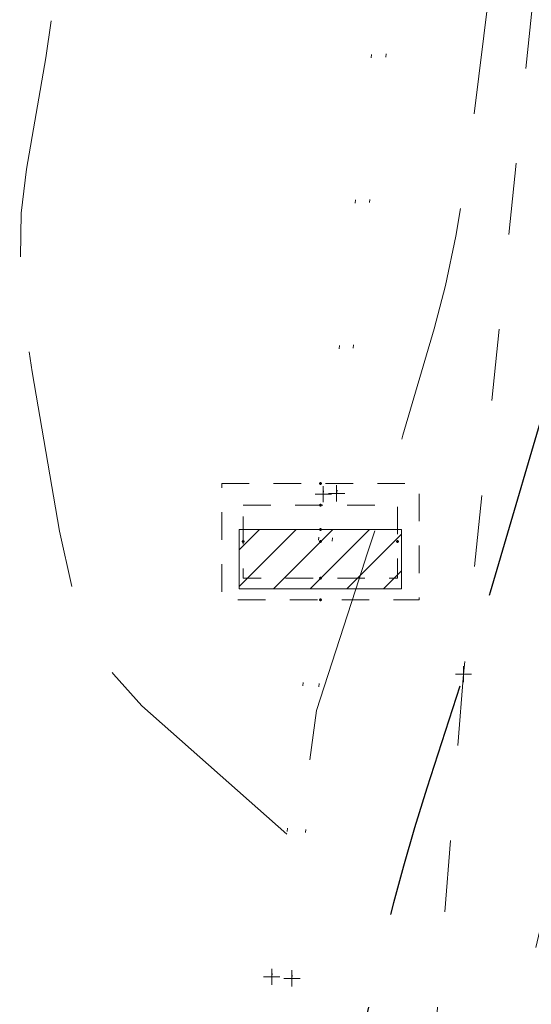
# Model space of a CAD drawing. Extents: x 1620613 to 58986870800, y -33664771900 to 607790.
# Tile 20 of 256: x 1620932 to 1620947, y 607101 to 607132. Entities that reach past the tile are written whole.
import ezdxf

# ---------------------------------------------------------------- set-up
doc = ezdxf.new("R2010")
doc.units = 0
doc.header["$MEASUREMENT"] = 0
for name, pattern in [('DGN Style 1', [4.415545, 0.007347, -4.408198]), ('DGN Style 2', [7.346996, 4.408198, -2.938798]), ('DGN Style 3', [10.285794, 7.346996, -2.938798]), ('DGN Style 4', [11.76254, 5.877597, -2.938798, 0.007347, -2.938798]), ('DGN Style 5', [5.142897, 2.204099, -2.938798]), ('DGN Style 6', [13.973985, 5.142897, -2.938798, 0.007347, -2.938798, 0.007347, -2.938798]), ('DGN Style 7', [14.693992, 6.612297, -2.938798, 2.204099, -2.938798]), ('drainage01', [1.6, 0.85, -0.75])]:
    doc.linetypes.add(name, pattern=pattern)
for name, color, linetype, lineweight in [('DR_X_Cells', 151, 'DGN Style 2', 0), ('DR_X_Cells (Construction)', 151, 'DGN Style 2', 0), ('DT_X_Contour_Major', 132, 'DGN Style 3', 30), ('DT_X_Contour_Minor', 136, 'DGN Style 3', 0), ('GK_Drainage_Nodes (Construction)', 7, 'Continuous', 53), ('PV_X_Curb', 120, 'DGN Style 1', 0), ('PV_X_Walk', 120, 'DGN Style 5', 0), ('XS_X_Ground_Line', 92, 'DGN Style 3', 13)]:
    doc.layers.add(name, color=color, linetype=linetype, lineweight=lineweight)
doc.layers.add('SV_X_Shot_Marker (Construction)', color=2, linetype='Continuous', lineweight=0, transparency=0.5)

# ---------------------------------------------------------------- blocks, each defined once
blk = doc.blocks.new('SVPT_410')
at = {"layer": 'SV_X_Shot_Marker (Construction)', "transparency": 33554495}
for p, q in [((-0.025, 0), (0.025, 0)), ((0, 0.025), (0, -0.025))]:
    blk.add_line(p, q, dxfattribs=at)
blk.add_point((0, 0), dxfattribs=at)
blk = doc.blocks.new('SVPT_413')
at = {"layer": 'SV_X_Shot_Marker (Construction)', "transparency": 33554495}
for p, q in [((-0.025, 0), (0.025, 0)), ((0, 0.025), (0, -0.025))]:
    blk.add_line(p, q, dxfattribs=at)
blk.add_point((0, 0), dxfattribs=at)
blk = doc.blocks.new('SVPT_414')
at = {"layer": 'SV_X_Shot_Marker (Construction)', "transparency": 33554495}
for p, q in [((-0.025, 0), (0.025, 0)), ((0, 0.025), (0, -0.025))]:
    blk.add_line(p, q, dxfattribs=at)
blk.add_point((0, 0), dxfattribs=at)
blk = doc.blocks.new('CB3-X')
at = {"layer": 'DR_X_Cells', "color": 151, "linetype": 'Continuous', "lineweight": 0}
for p, q in [((-2.499995, -1.758795), (-0.745992, 0)), ((-2.499995, -0.625878), (-1.875823, 0)), ((-1.444496, -1.83333), (0.383838, 0)), ((-0.314665, -1.83333), (1.513669, 0)), ((0.815165, -1.83333), (2.499995, -0.143896)), ((1.944996, -1.83333), (2.499995, -1.276814))]:
    blk.add_line(p, q, dxfattribs=at)
at = {"layer": 'DR_X_Cells', "color": 151, "linetype": 'drainage01', "lineweight": 0}
blk.add_3dface([(-3.041661, 1.417497), (3.041661, 1.417497), (3.041661, -2.166662), (-3.041661, -2.166662)], dxfattribs=at)
at = {"layer": 'DR_X_Cells', "color": 151, "linetype": 'Continuous', "lineweight": 0}
blk.add_3dface([(-2.499995, 0), (2.499995, 0), (2.499995, -1.83333), (-2.499995, -1.83333)], dxfattribs=at)
at = {"layer": 'DR_X_Cells (Construction)', "color": 20, "linetype": 'drainage01', "lineweight": 0}
blk.add_3dface([(-2.374995, 0.749998), (2.374995, 0.749998), (2.374995, -1.499997), (-2.374995, -1.499997)], dxfattribs=at)
at = {"layer": 'GK_Drainage_Nodes (Construction)', "color": 21, "linetype": 'DGN Style 2', "lineweight": 53}
blk.add_point((0, 1.416664), dxfattribs=at)
at = {"layer": 'GK_Drainage_Nodes (Construction)', "color": 61, "linetype": 'DGN Style 6', "lineweight": 53}
for p in [(0, 0.749998), (-2.374995, -0.374999), (2.374995, -0.374999), (0, -1.499997)]:
    blk.add_point(p, dxfattribs=at)
at = {"layer": 'GK_Drainage_Nodes (Construction)', "color": 21, "linetype": 'DGN Style 5', "lineweight": 53}
blk.add_point((0, 0), dxfattribs=at)
at = {"layer": 'GK_Drainage_Nodes (Construction)', "color": 40, "linetype": 'DGN Style 4', "lineweight": 53}
blk.add_point((0, 0), dxfattribs=at)
at = {"layer": 'GK_Drainage_Nodes (Construction)', "color": 151, "linetype": 'DGN Style 7', "lineweight": 53}
blk.add_point((0, -0.374999), dxfattribs=at)
at = {"layer": 'GK_Drainage_Nodes (Construction)', "color": 223, "linetype": 'DGN Style 1', "lineweight": 53}
blk.add_point((0, -2.166662), dxfattribs=at)
blk = doc.blocks.new('SVPT_415')
at = {"layer": 'SV_X_Shot_Marker (Construction)', "transparency": 33554495}
for p, q in [((-0.025, 0), (0.025, 0)), ((0, 0.025), (0, -0.025))]:
    blk.add_line(p, q, dxfattribs=at)
blk.add_point((0, 0), dxfattribs=at)
blk = doc.blocks.new('SVPT_416')
at = {"layer": 'SV_X_Shot_Marker (Construction)', "transparency": 33554495}
for p, q in [((-0.025, 0), (0.025, 0)), ((0, 0.025), (0, -0.025))]:
    blk.add_line(p, q, dxfattribs=at)
blk.add_point((0, 0), dxfattribs=at)
blk = doc.blocks.new('*U1005', base_point=(1621030.426375, 607373.088958, 1050.707375))
at = {"layer": 'DT_X_Contour_Major', "elevation": 1054, "flags": 128}
blk.add_lwpolyline([(1620951.000803, 607130.729933), (1620946.06089, 607113.907672), (1620945.979915, 607113.647616), (1620945.807325, 607113.106961), (1620945.543118, 607112.285707), (1620945.187296, 607111.183853), (1620944.116283, 607107.871444), (1620943.733553, 607106.651356), (1620943.388623, 607105.475398), (1620943.081494, 607104.34357), (1620942.812165, 607103.255872), (1620942.144354, 607100.414185), (1620941.920821, 607099.473281), (1620941.751083, 607098.781838), (1620941.635138, 607098.339853), (1620941.572986, 607098.147328), (1620941.478974, 607097.966541), (1620941.292593, 607097.869793), (1620940.803962, 607097.715139), (1620940.01308, 607097.50258), (1620938.919946, 607097.232115), (1620935.601923, 607096.433669), (1620934.407796, 607096.324612), (1620933.313935, 607096.596274), (1620932.32034, 607097.248657), (1620931.427009, 607098.28176), (1620929.178482, 607101.544328), (1620928.387771, 607102.661674), (1620927.702034, 607103.566784), (1620927.121272, 607104.259659), (1620926.645484, 607104.740299), (1620925.51668, 607105.739026), (1620925.119668, 607106.222527), (1620924.775235, 607106.923984), (1620924.48338, 607107.843397), (1620924.244103, 607108.980767), (1620923.250163, 607114.797057), (1620920.174622, 607109.196949), (1620919.557664, 607108.080163), (1620919.024879, 607107.129852), (1620918.576267, 607106.346017), (1620918.211828, 607105.728657), (1620917.35222, 607104.304331), (1620916.919124, 607103.647874), (1620916.264538, 607102.746748), (1620915.388465, 607101.600953), (1620914.290904, 607100.210489), (1620911.068755, 607096.176359), (1620909.880245, 607094.763943), (1620908.731328, 607093.552294), (1620907.622003, 607092.54141), (1620906.55227, 607091.731292), (1620901.652565, 607088.419195), (1620901.694658, 607090.472841), (1620901.702116, 607090.899953), (1620901.706453, 607091.301155), (1620901.707668, 607091.676446), (1620901.705761, 607092.025827), (1620901.689577, 607093.595816), (1620898.42753, 607095.788163), (1620897.81135, 607096.198686), (1620897.360828, 607096.490677), (1620897.075966, 607096.664138), (1620896.956763, 607096.719068), (1620896.859767, 607096.707505), (1620896.684849, 607097.136154), (1620896.232842, 607098.430773), (1620895.503744, 607100.591361), (1620894.497558, 607103.61792), (1620889.155477, 607119.762456)], dxfattribs=at)
at = {"layer": 'DT_X_Contour_Minor', "transparency": 33554559, "flags": 128}
for points, elevation in [([(1620939.801167, 607106.455142), (1620935.329902, 607110.411164), (1620934.452231, 607111.382948), (1620933.735471, 607112.602864), (1620933.179625, 607114.070911), (1620932.784691, 607115.787089), (1620931.946085, 607120.694406), (1620931.699183, 607122.465361), (1620931.587433, 607124.097738), (1620931.610834, 607125.591537), (1620931.769386, 607126.946759), (1620932.372394, 607130.375912), (1620932.569809, 607131.786954), (1620932.709797, 607133.448215), (1620932.792359, 607135.359695), (1620932.817495, 607137.521394), (1620932.807954, 607143.619548), (1620932.814326, 607145.778543), (1620932.840597, 607147.681911), (1620932.886768, 607149.329653), (1620932.952838, 607150.721767), (1620933.273857, 607156.060712), (1620933.324678, 607156.90593), (1620933.347453, 607157.284718), (1620933.426632, 607157.692131), (1620933.647087, 607158.630279), (1620934.008819, 607160.099163), (1620934.511826, 607162.098782), (1620936.041547, 607168.138747), (1620936.699858, 607170.416677), (1620937.527501, 607172.720492), (1620938.524476, 607175.050192), (1620939.690783, 607177.405778), (1620943.026711, 607183.721853), (1620944.126301, 607185.810059), (1620944.923124, 607187.337622), (1620945.41718, 607188.304541), (1620945.60847, 607188.710816), (1620945.714887, 607189.046692), (1620945.773221, 607189.205442), (1620945.86841, 607189.429788), (1620946.000455, 607189.719728), (1620946.169354, 607190.075263), (1620946.668893, 607191.110815), (1620946.870055, 607191.510628), (1620947.098887, 607191.933401), (1620947.355388, 607192.379135), (1620947.639558, 607192.84783), (1620949.030251, 607195.088646), (1620948.814848, 607191.759017), (1620948.765542, 607190.989533), (1620948.70994, 607190.108065), (1620948.648043, 607189.114613), (1620948.57985, 607188.009178), (1620948.246924, 607182.589183), (1620949.067641, 607170.516906), (1620949.221487, 607168.252934), (1620949.331288, 607166.634852), (1620949.397044, 607165.662661), (1620949.418756, 607165.336359), (1620949.417926, 607165.327409), (1620949.413334, 607165.291924), (1620949.400177, 607165.192185), (1620949.378458, 607165.028191), (1620949.348174, 607164.799941), (1620949.256, 607164.105601), (1620949.217351, 607163.67404), (1620949.170534, 607162.900109), (1620949.11555, 607161.783811), (1620949.052397, 607160.325143), (1620948.8731, 607155.978872), (1620948.776183, 607154.29095), (1620948.619903, 607152.486887), (1620948.404262, 607150.566683), (1620948.129259, 607148.530339), (1620947.316768, 607142.945233), (1620947.049963, 607141.09537), (1620946.858918, 607139.734612), (1620946.743633, 607138.862957), (1620946.704106, 607138.480407), (1620946.699715, 607138.112412), (1620946.667684, 607137.741441), (1620946.574884, 607136.904525), (1620946.421316, 607135.601663), (1620946.206979, 607133.832856), (1620945.554389, 607128.494776), (1620945.295055, 607126.589285), (1620945.006495, 607124.876373), (1620944.68871, 607123.356039), (1620944.341699, 607122.028284), (1620943.377368, 607118.744374), (1620943.059759, 607117.662796), (1620942.83018, 607116.880995), (1620942.688633, 607116.398971), (1620942.635115, 607116.216724), (1620942.609776, 607116.130433), (1620942.566312, 607115.993411), (1620942.454925, 607115.64706), (1620942.275616, 607115.091382), (1620942.028384, 607114.326377), (1620940.716148, 607110.267919), (1620940.418467, 607108.118357), (1620940.35347, 607107.701402), (1620940.286055, 607107.371778), (1620940.216223, 607107.129485), (1620940.143973, 607106.974523), (1620939.801167, 607106.455142)], 1053.6), ([(1620949.148359, 607110.118805), (1620946.070363, 607097.021227), (1620945.491396, 607094.561888), (1620945.073636, 607092.797117), (1620944.817083, 607091.726914), (1620944.721737, 607091.35128), (1620944.682424, 607091.27568), (1620944.270973, 607091.154967), (1620943.066104, 607090.849527), (1620941.067817, 607090.35936), (1620938.276113, 607089.684466), (1620929.773677, 607087.638448), (1620926.931006, 607087.043724), (1620924.779818, 607086.794066), (1620923.320114, 607086.889474), (1620922.551894, 607087.329948), (1620920.58033, 607090.190647), (1620917.886547, 607086.818031), (1620917.239734, 607086.08986), (1620916.453774, 607085.350754), (1620915.528666, 607084.600712), (1620914.464411, 607083.839736), (1620911.440869, 607081.795885), (1620910.249954, 607081.0675), (1620908.944866, 607080.41523), (1620907.525606, 607079.839078), (1620905.992173, 607079.339041), (1620901.750789, 607078.107099), (1620900.395601, 607077.729018), (1620899.511077, 607077.518728), (1620899.097216, 607077.476232), (1620899.154019, 607077.601528), (1620899.933043, 607078.159374), (1620900.189663, 607078.391318), (1620900.375254, 607078.668762), (1620900.489816, 607078.991709), (1620900.533348, 607079.360157), (1620900.55473, 607080.403354), (1620900.561659, 607080.754117), (1620900.566409, 607081.02401), (1620900.568979, 607081.213031), (1620900.569371, 607081.321182), (1620900.566113, 607081.637186), (1620899.909535, 607082.078457), (1620899.712991, 607082.152441), (1620899.404749, 607082.185278), (1620898.98481, 607082.176966), (1620898.453173, 607082.127507), (1620896.886545, 607081.940753), (1620896.328429, 607082.012648), (1620895.829052, 607082.368401), (1620895.388414, 607083.008011), (1620895.006514, 607083.931478), (1620893.361375, 607088.903325)], 1054.4)]:
    blk.add_lwpolyline(points, dxfattribs=dict(at, elevation=elevation))

msp = doc.modelspace()

# ---------------------------------------------------------------- linework, layer by layer
at = {"layer": 'PV_X_Curb'}
for points in [[(1620939.332, 607102.062611, 1053.744), (1620940.92, 607116.930111, 1053.2566), (1620943.188, 607137.616011, 1053.2997), (1620946.023, 607165.474211, 1053.2681), (1620950.933, 607213.826311, 1053.81), (1620951.781, 607219.034211, 1053.9492), (1620954.204, 607242.887411, 1054.4371), (1620955.954, 607260.459511, 1054.7362), (1620955.639, 607260.960911, 1054.7471), (1620957.386, 607278.266211, 1054.9709), (1620959.986, 607305.332711, 1055.246), (1620962.059, 607324.615511, 1055.276), (1620962.544, 607330.827211, 1055.4058), (1620963.005966, 607334.40543, 1055.426149)], [(1620939.956, 607102.016011, 1053.7828), (1620941.332, 607116.953411, 1053.4519), (1620943.694, 607137.889111, 1053.4415), (1620946.446, 607165.446511, 1053.3725), (1620951.525, 607213.792611, 1054.0141), (1620952.029, 607219.113711, 1054.1016)]]:
    msp.add_polyline3d(points, dxfattribs=at)
at = {"layer": 'PV_X_Walk'}
msp.add_polyline3d([(1620963.621, 607334.668111, 1056.0762), (1620963.357, 607330.846511, 1055.6091), (1620960.666, 607305.223411, 1055.2056), (1620957.998, 607278.121211, 1055.0163), (1620961.074, 607279.267111, 1055.1135), (1620959.483, 607258.829011, 1054.8787), (1620957.594, 607234.128311, 1054.3738), (1620956.425, 607216.426811, 1054.078), (1620953.436, 607190.530911, 1053.909), (1620951.026, 607165.748611, 1053.8717), (1620947.921, 607137.355711, 1053.9744), (1620945.243, 607111.386811, 1054.4254), (1620942.421, 607075.264411, 1054.8877)], dxfattribs=at)

# ---------------------------------------------------------------- block references
at = {"layer": 'DR_X_Cells', "color": 151, "linetype": 'Continuous', "lineweight": 0}
msp.add_blockref('CB3-X', (1620940.83, 607115.844611, 1053.2876), dxfattribs=at)
at = {"layer": 'SV_X_Shot_Marker (Construction)', "transparency": 33554495, "xscale": 10, "yscale": 10, "zscale": 10}
for name, p in [('SVPT_415', (1620940.92, 607116.930111, 1053.2566)), ('SVPT_416', (1620941.332, 607116.953411, 1053.4519)), ('SVPT_410', (1620945.243, 607111.386811, 1054.4254)), ('SVPT_414', (1620939.332, 607102.062611, 1053.744)), ('SVPT_413', (1620939.956, 607102.016011, 1053.7828))]:
    msp.add_blockref(name, p, dxfattribs=at)
at = {"layer": 'XS_X_Ground_Line'}
msp.add_blockref('*U1005', (1621030.426375, 607373.088958, 1050.707375), dxfattribs=at)

doc.saveas('drawing.dxf')
